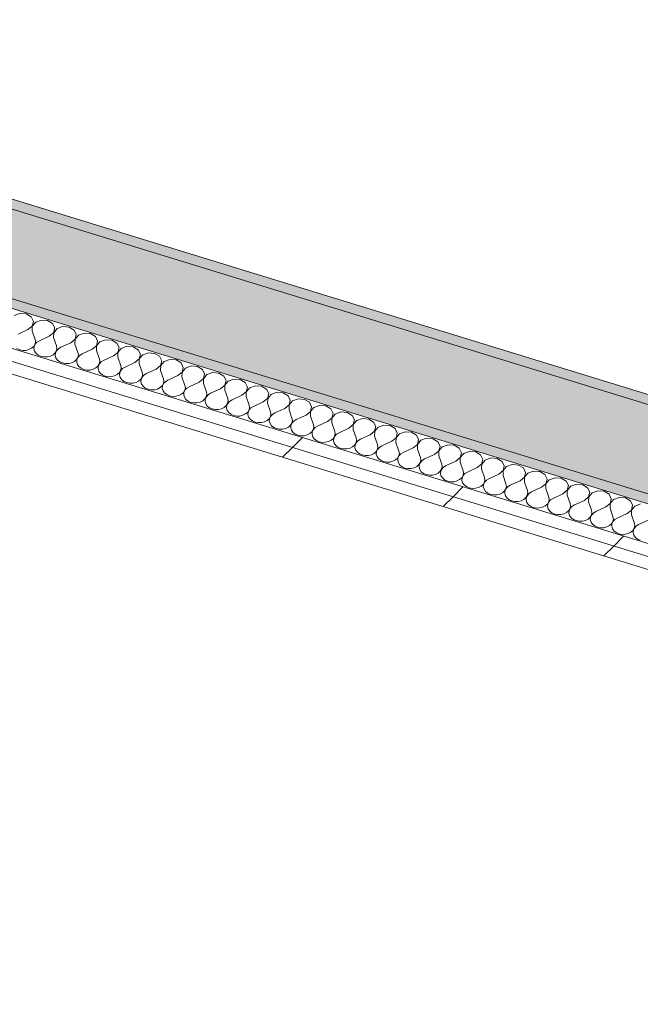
# Model space of a CAD drawing. Header units: millimetres. Extents: x -2220 to 52371, y -4077 to 6953.
# Tile 126 of 228: x 7419 to 7963, y 3310 to 4172. Entities that reach past the tile are written whole.
import ezdxf

# ---------------------------------------------------------------- set-up
doc = ezdxf.new("R2010")
doc.units = ezdxf.units.MM
doc.header["$MEASUREMENT"] = 0
doc.linetypes.add('Wipeout_Contour', pattern=[1000, 0, -1000])
doc.layers.add('12_FAÇ_Façana', color=7, linetype='Continuous')
doc.layers.add('Nuevo_08_E_Envans secs', color=7, linetype='Continuous')
for name, color, linetype, lineweight, true_color in [('12_FAÇ_Façana_Pluma_Nº__102', 7, 'Continuous', 5, 0xcccccc), ('12_FAÇ_Façana_Pluma_Nº__176', 7, 'Continuous', 15, 0x93a0c6), ('Nuevo_08_E_Envans secs_Pluma_Nº__102', 7, 'Continuous', 5, 0xcccccc), ('Nuevo_08_E_Envans secs_Pluma_Nº__177', 7, 'Continuous', 15, 0xf7e046)]:
    doc.layers.add(name, color=color, linetype=linetype, lineweight=lineweight, true_color=true_color)
doc.layers.add('12_FAÇ_Façana_Pluma_Nº__7', color=7, linetype='Continuous', lineweight=5)
doc.layers.add('Nuevo_08_E_Envans secs_Pluma_Nº__1', color=7, linetype='Continuous', lineweight=5)
pattern_1 = [(45, (0, 0), (-183.848, 183.848), [195, -65]), (45, (7e-14, 183.85), (-183.848, 183.848), [195, -65])]

# ---------------------------------------------------------------- blocks, each defined once
blk = doc.blocks.new('*X149')
at = {"layer": 'Nuevo_08_E_Envans secs_Pluma_Nº__102', "color": 254, "linetype": 'Continuous', "lineweight": 5, "true_color": 0xcccccc}
for p, q in [((7419.47, 3914.69), (7414.49, 3912.88)), ((7424.96, 3914.25), (7419.47, 3914.69)), ((7429.32, 3911.67), (7424.96, 3914.25)), ((7431.25, 3907.73), (7429.32, 3911.67)), ((7430.17, 3903.61), (7431.25, 3907.73)), ((7433.23, 3907.12), (7430.25, 3903.58)), ((7438.21, 3908.94), (7433.23, 3907.12)), ((7443.71, 3908.49), (7438.21, 3908.94)), ((7448.07, 3905.92), (7443.71, 3908.49)), ((7426.41, 3900.53), (7417.76, 3896.55)), ((7426.41, 3900.53), (7430.17, 3903.61)), ((7430.25, 3903.58), (7430.16, 3899.38)), ((7430.16, 3899.38), (7432.76, 3891.95)), ((7445.15, 3894.78), (7448.92, 3897.85)), ((7450, 3901.98), (7448.07, 3905.92)), ((7449, 3897.83), (7448.9, 3893.63)), ((7448.92, 3897.85), (7450, 3901.98)), ((7451.98, 3901.37), (7449, 3897.83)), ((7456.96, 3903.19), (7451.98, 3901.37)), ((7462.45, 3902.74), (7456.96, 3903.19)), ((7466.81, 3900.16), (7462.45, 3902.74)), ((7468.74, 3896.22), (7466.81, 3900.16)), ((7475.7, 3897.43), (7470.72, 3895.62)), ((7481.2, 3896.99), (7475.7, 3897.43)), ((7432.66, 3887.74), (7433.09, 3889.84)), ((7434.34, 3889.46), (7432.74, 3887.72)), ((7433.09, 3889.84), (7432.76, 3891.95)), ((7436.51, 3890.79), (7434.34, 3889.46)), ((7445.15, 3894.78), (7436.51, 3890.79)), ((7448.9, 3893.63), (7451.5, 3886.19)), ((7463.9, 3889.02), (7455.25, 3885.04)), ((7463.9, 3889.02), (7467.67, 3892.1)), ((7467.74, 3892.08), (7467.65, 3887.87)), ((7467.67, 3892.1), (7468.74, 3896.22)), ((7470.72, 3895.62), (7467.74, 3892.08)), ((7485.56, 3894.41), (7481.2, 3896.99)), ((7487.49, 3890.47), (7485.56, 3894.41)), ((7486.41, 3886.35), (7487.49, 3890.47)), ((7489.47, 3889.86), (7486.49, 3886.32)), ((7494.45, 3891.68), (7489.47, 3889.86)), ((7499.94, 3891.24), (7494.45, 3891.68)), ((7504.31, 3888.66), (7499.94, 3891.24)), ((7416.79, 3883.89), (7419.21, 3882.83)), ((7419.21, 3882.83), (7421.91, 3882.32)), ((7421.91, 3882.32), (7424.7, 3882.38)), ((7424.7, 3882.38), (7427.36, 3883.03)), ((7427.36, 3883.03), (7429.68, 3884.2)), ((7429.68, 3884.2), (7431.5, 3885.81)), ((7431.5, 3885.81), (7432.66, 3887.74)), ((7431.82, 3885.71), (7431.66, 3883.59)), ((7431.66, 3883.59), (7432.27, 3881.52)), ((7432.74, 3887.72), (7431.82, 3885.71)), ((7432.27, 3881.52), (7433.59, 3879.66)), ((7448.43, 3878.45), (7450.24, 3880.06)), ((7450.24, 3880.06), (7451.41, 3881.99)), ((7451.49, 3881.97), (7450.57, 3879.96)), ((7451.41, 3881.99), (7451.84, 3884.09)), ((7453.09, 3883.7), (7451.49, 3881.97)), ((7451.84, 3884.09), (7451.5, 3886.19)), ((7455.25, 3885.04), (7453.09, 3883.7)), ((7467.65, 3887.87), (7470.25, 3880.44)), ((7470.59, 3878.33), (7470.25, 3880.44)), ((7482.65, 3883.27), (7474, 3879.29)), ((7482.65, 3883.27), (7486.41, 3886.35)), ((7486.49, 3886.32), (7486.39, 3882.12)), ((7486.39, 3882.12), (7488.99, 3874.69)), ((7501.39, 3877.52), (7505.16, 3880.59)), ((7506.24, 3884.72), (7504.31, 3888.66)), ((7505.23, 3880.57), (7505.14, 3876.37)), ((7505.16, 3880.59), (7506.24, 3884.72)), ((7508.21, 3884.11), (7505.23, 3880.57)), ((7513.2, 3885.93), (7508.21, 3884.11)), ((7518.69, 3885.48), (7513.2, 3885.93)), ((7523.05, 3882.9), (7518.69, 3885.48)), ((7524.98, 3878.97), (7523.05, 3882.9)), ((7531.94, 3880.18), (7526.96, 3878.36)), ((7537.43, 3879.73), (7531.94, 3880.18)), ((7433.59, 3879.66), (7435.54, 3878.14)), ((7435.54, 3878.14), (7437.95, 3877.08)), ((7437.95, 3877.08), (7440.66, 3876.56)), ((7440.66, 3876.56), (7443.45, 3876.63)), ((7443.45, 3876.63), (7446.1, 3877.28)), ((7446.1, 3877.28), (7448.43, 3878.45)), ((7450.57, 3879.96), (7450.41, 3877.84)), ((7450.41, 3877.84), (7451.01, 3875.77)), ((7451.01, 3875.77), (7452.34, 3873.9)), ((7452.34, 3873.9), (7454.28, 3872.38)), ((7454.28, 3872.38), (7456.7, 3871.33)), ((7462.19, 3870.88), (7464.85, 3871.52)), ((7464.85, 3871.52), (7467.17, 3872.7)), ((7467.17, 3872.7), (7468.99, 3874.31)), ((7468.99, 3874.31), (7470.16, 3876.24)), ((7469.31, 3874.21), (7469.15, 3872.09)), ((7469.15, 3872.09), (7469.76, 3870.02)), ((7470.23, 3876.21), (7469.31, 3874.21)), ((7470.16, 3876.24), (7470.59, 3878.33)), ((7471.83, 3877.95), (7470.23, 3876.21)), ((7474, 3879.29), (7471.83, 3877.95)), ((7488.9, 3870.48), (7489.33, 3872.58)), ((7490.58, 3872.2), (7488.98, 3870.46)), ((7489.33, 3872.58), (7488.99, 3874.69)), ((7492.74, 3873.54), (7490.58, 3872.2)), ((7501.39, 3877.52), (7492.74, 3873.54)), ((7505.14, 3876.37), (7507.74, 3868.93)), ((7520.14, 3871.77), (7511.49, 3867.78)), ((7520.14, 3871.77), (7523.9, 3874.84)), ((7523.98, 3874.82), (7523.89, 3870.62)), ((7523.9, 3874.84), (7524.98, 3878.97)), ((7526.96, 3878.36), (7523.98, 3874.82)), ((7541.8, 3877.15), (7537.43, 3879.73)), ((7543.73, 3873.21), (7541.8, 3877.15)), ((7542.65, 3869.09), (7543.73, 3873.21)), ((7545.71, 3872.61), (7542.72, 3869.07)), ((7550.69, 3874.42), (7545.71, 3872.61)), ((7556.18, 3873.98), (7550.69, 3874.42)), ((7560.54, 3871.4), (7556.18, 3873.98)), ((7456.7, 3871.33), (7459.4, 3870.81)), ((7459.4, 3870.81), (7462.19, 3870.88)), ((7469.76, 3870.02), (7471.08, 3868.15)), ((7471.08, 3868.15), (7473.03, 3866.63)), ((7473.03, 3866.63), (7475.45, 3865.57)), ((7475.45, 3865.57), (7478.15, 3865.06)), ((7478.15, 3865.06), (7480.94, 3865.13)), ((7480.94, 3865.13), (7483.59, 3865.77)), ((7483.59, 3865.77), (7485.92, 3866.94)), ((7485.92, 3866.94), (7487.73, 3868.56)), ((7487.73, 3868.56), (7488.9, 3870.48)), ((7488.06, 3868.46), (7487.9, 3866.34)), ((7487.9, 3866.34), (7488.5, 3864.26)), ((7488.98, 3870.46), (7488.06, 3868.46)), ((7488.5, 3864.26), (7489.83, 3862.4)), ((7506.48, 3862.8), (7507.65, 3864.73)), ((7507.72, 3864.71), (7506.81, 3862.7)), ((7507.65, 3864.73), (7508.08, 3866.83)), ((7509.32, 3866.44), (7507.72, 3864.71)), ((7508.08, 3866.83), (7507.74, 3868.93)), ((7511.49, 3867.78), (7509.32, 3866.44)), ((7523.89, 3870.62), (7526.48, 3863.18)), ((7526.82, 3861.07), (7526.48, 3863.18)), ((7538.88, 3866.01), (7530.23, 3862.03)), ((7538.88, 3866.01), (7542.65, 3869.09)), ((7542.72, 3869.07), (7542.63, 3864.86)), ((7542.63, 3864.86), (7545.23, 3857.43)), ((7557.63, 3860.26), (7561.39, 3863.34)), ((7562.47, 3867.46), (7560.54, 3871.4)), ((7561.47, 3863.31), (7561.38, 3859.11)), ((7561.39, 3863.34), (7562.47, 3867.46)), ((7564.45, 3866.85), (7561.47, 3863.31)), ((7569.43, 3868.67), (7564.45, 3866.85)), ((7574.93, 3868.22), (7569.43, 3868.67)), ((7579.29, 3865.65), (7574.93, 3868.22)), ((7581.22, 3861.71), (7579.29, 3865.65)), ((7588.18, 3862.92), (7583.2, 3861.1)), ((7593.67, 3862.47), (7588.18, 3862.92)), ((7489.83, 3862.4), (7491.77, 3860.88)), ((7491.77, 3860.88), (7494.19, 3859.82)), ((7494.19, 3859.82), (7496.9, 3859.31)), ((7496.9, 3859.31), (7499.68, 3859.37)), ((7499.68, 3859.37), (7502.34, 3860.02)), ((7502.34, 3860.02), (7504.66, 3861.19)), ((7504.66, 3861.19), (7506.48, 3862.8)), ((7506.81, 3862.7), (7506.64, 3860.58)), ((7506.64, 3860.58), (7507.25, 3858.51)), ((7507.25, 3858.51), (7508.57, 3856.64)), ((7508.57, 3856.64), (7510.52, 3855.12)), ((7510.52, 3855.12), (7512.94, 3854.07)), ((7518.43, 3853.62), (7521.09, 3854.27)), ((7521.09, 3854.27), (7523.41, 3855.44)), ((7523.41, 3855.44), (7525.22, 3857.05)), ((7525.22, 3857.05), (7526.39, 3858.98)), ((7525.55, 3856.95), (7525.39, 3854.83)), ((7525.39, 3854.83), (7525.99, 3852.76)), ((7526.47, 3858.95), (7525.55, 3856.95)), ((7526.39, 3858.98), (7526.82, 3861.07)), ((7528.07, 3860.69), (7526.47, 3858.95)), ((7530.23, 3862.03), (7528.07, 3860.69)), ((7545.14, 3853.22), (7545.57, 3855.32)), ((7546.81, 3854.94), (7545.21, 3853.2)), ((7545.57, 3855.32), (7545.23, 3857.43)), ((7548.98, 3856.28), (7546.81, 3854.94)), ((7557.63, 3860.26), (7548.98, 3856.28)), ((7561.38, 3859.11), (7563.98, 3851.68)), ((7576.37, 3854.51), (7567.72, 3850.53)), ((7576.37, 3854.51), (7580.14, 3857.58)), ((7580.22, 3857.56), (7580.12, 3853.36)), ((7580.14, 3857.58), (7581.22, 3861.71)), ((7583.2, 3861.1), (7580.22, 3857.56)), ((7598.03, 3859.89), (7593.67, 3862.47)), ((7599.96, 3855.95), (7598.03, 3859.89)), ((7598.89, 3851.83), (7599.96, 3855.95)), ((7601.94, 3855.35), (7598.96, 3851.81)), ((7606.92, 3857.17), (7601.94, 3855.35)), ((7612.42, 3856.72), (7606.92, 3857.17)), ((7616.78, 3854.14), (7612.42, 3856.72)), ((7512.94, 3854.07), (7515.64, 3853.55)), ((7515.64, 3853.55), (7518.43, 3853.62)), ((7525.99, 3852.76), (7527.32, 3850.89)), ((7527.32, 3850.89), (7529.26, 3849.37)), ((7529.26, 3849.37), (7531.68, 3848.31)), ((7531.68, 3848.31), (7534.39, 3847.8)), ((7534.39, 3847.8), (7537.17, 3847.87)), ((7537.17, 3847.87), (7539.83, 3848.51)), ((7539.83, 3848.51), (7542.16, 3849.69)), ((7542.16, 3849.69), (7543.97, 3851.3)), ((7543.97, 3851.3), (7545.14, 3853.22)), ((7544.3, 3851.2), (7544.13, 3849.08)), ((7544.13, 3849.08), (7544.74, 3847.01)), ((7545.21, 3853.2), (7544.3, 3851.2)), ((7544.74, 3847.01), (7546.06, 3845.14)), ((7562.72, 3845.54), (7563.88, 3847.47)), ((7563.96, 3847.45), (7563.04, 3845.44)), ((7563.88, 3847.47), (7564.31, 3849.57)), ((7565.56, 3849.19), (7563.96, 3847.45)), ((7564.31, 3849.57), (7563.98, 3851.68)), ((7567.72, 3850.53), (7565.56, 3849.19)), ((7580.12, 3853.36), (7582.72, 3845.92)), ((7583.06, 3843.82), (7582.72, 3845.92)), ((7595.12, 3848.75), (7586.47, 3844.77)), ((7595.12, 3848.75), (7598.89, 3851.83)), ((7598.96, 3851.81), (7598.87, 3847.6)), ((7598.87, 3847.6), (7601.47, 3840.17)), ((7613.86, 3843), (7617.63, 3846.08)), ((7618.71, 3850.2), (7616.78, 3854.14)), ((7617.71, 3846.05), (7617.61, 3841.85)), ((7617.63, 3846.08), (7618.71, 3850.2)), ((7620.69, 3849.59), (7617.71, 3846.05)), ((7625.67, 3851.41), (7620.69, 3849.59)), ((7631.16, 3850.97), (7625.67, 3851.41)), ((7635.53, 3848.39), (7631.16, 3850.97)), ((7637.46, 3844.45), (7635.53, 3848.39)), ((7644.42, 3845.66), (7639.43, 3843.84)), ((7649.91, 3845.21), (7644.42, 3845.66)), ((7546.06, 3845.14), (7548.01, 3843.62)), ((7548.01, 3843.62), (7550.43, 3842.56)), ((7550.43, 3842.56), (7553.13, 3842.05)), ((7553.13, 3842.05), (7555.92, 3842.11)), ((7555.92, 3842.11), (7558.58, 3842.76)), ((7558.58, 3842.76), (7560.9, 3843.93)), ((7560.9, 3843.93), (7562.72, 3845.54)), ((7563.04, 3845.44), (7562.88, 3843.33)), ((7562.88, 3843.33), (7563.48, 3841.25)), ((7563.48, 3841.25), (7564.81, 3839.39)), ((7564.81, 3839.39), (7566.76, 3837.87)), ((7566.76, 3837.87), (7569.17, 3836.81)), ((7574.67, 3836.36), (7577.32, 3837.01)), ((7577.32, 3837.01), (7579.65, 3838.18)), ((7579.65, 3838.18), (7581.46, 3839.79)), ((7581.46, 3839.79), (7582.63, 3841.72)), ((7581.79, 3839.69), (7581.63, 3837.57)), ((7581.63, 3837.57), (7582.23, 3835.5)), ((7582.7, 3841.7), (7581.79, 3839.69)), ((7582.63, 3841.72), (7583.06, 3843.82)), ((7584.31, 3843.43), (7582.7, 3841.7)), ((7586.47, 3844.77), (7584.31, 3843.43)), ((7601.37, 3835.97), (7601.81, 3838.06)), ((7603.05, 3837.68), (7601.45, 3835.94)), ((7601.81, 3838.06), (7601.47, 3840.17)), ((7605.22, 3839.02), (7603.05, 3837.68)), ((7613.86, 3843), (7605.22, 3839.02)), ((7617.61, 3841.85), (7620.21, 3834.42)), ((7632.61, 3837.25), (7623.96, 3833.27)), ((7632.61, 3837.25), (7636.38, 3840.33)), ((7636.45, 3840.3), (7636.36, 3836.1)), ((7636.38, 3840.33), (7637.46, 3844.45)), ((7639.43, 3843.84), (7636.45, 3840.3)), ((7654.27, 3842.64), (7649.91, 3845.21)), ((7656.2, 3838.7), (7654.27, 3842.64)), ((7655.12, 3834.57), (7656.2, 3838.7)), ((7658.18, 3838.09), (7655.2, 3834.55)), ((7663.16, 3839.91), (7658.18, 3838.09)), ((7668.65, 3839.46), (7663.16, 3839.91)), ((7673.02, 3836.88), (7668.65, 3839.46)), ((7569.17, 3836.81), (7571.88, 3836.29)), ((7571.88, 3836.29), (7574.67, 3836.36)), ((7582.23, 3835.5), (7583.56, 3833.63)), ((7583.56, 3833.63), (7585.5, 3832.11)), ((7585.5, 3832.11), (7587.92, 3831.06)), ((7587.92, 3831.06), (7590.62, 3830.54)), ((7590.62, 3830.54), (7593.41, 3830.61)), ((7593.41, 3830.61), (7596.07, 3831.25)), ((7596.07, 3831.25), (7598.39, 3832.43)), ((7598.39, 3832.43), (7600.21, 3834.04)), ((7600.21, 3834.04), (7601.37, 3835.97)), ((7600.53, 3833.94), (7600.37, 3831.82)), ((7600.37, 3831.82), (7600.98, 3829.75)), ((7601.45, 3835.94), (7600.53, 3833.94)), ((7600.98, 3829.75), (7602.3, 3827.88)), ((7618.95, 3828.29), (7620.12, 3830.21)), ((7620.2, 3830.19), (7619.28, 3828.19)), ((7620.12, 3830.21), (7620.55, 3832.31)), ((7621.8, 3831.93), (7620.2, 3830.19)), ((7620.55, 3832.31), (7620.21, 3834.42)), ((7623.96, 3833.27), (7621.8, 3831.93)), ((7636.36, 3836.1), (7638.96, 3828.66)), ((7639.3, 3826.56), (7638.96, 3828.66)), ((7651.36, 3831.5), (7642.71, 3827.51)), ((7651.36, 3831.5), (7655.12, 3834.57)), ((7655.2, 3834.55), (7655.11, 3830.35)), ((7655.11, 3830.35), (7657.7, 3822.91)), ((7670.1, 3825.74), (7673.87, 3828.82)), ((7674.95, 3832.94), (7673.02, 3836.88)), ((7673.94, 3828.8), (7673.85, 3824.59)), ((7673.87, 3828.82), (7674.95, 3832.94)), ((7676.93, 3832.34), (7673.94, 3828.8)), ((7681.91, 3834.15), (7676.93, 3832.34)), ((7687.4, 3833.71), (7681.91, 3834.15)), ((7691.76, 3831.13), (7687.4, 3833.71)), ((7693.69, 3827.19), (7691.76, 3831.13)), ((7700.65, 3828.4), (7695.67, 3826.58)), ((7706.14, 3827.95), (7700.65, 3828.4)), ((7602.3, 3827.88), (7604.25, 3826.36)), ((7604.25, 3826.36), (7606.66, 3825.3)), ((7606.66, 3825.3), (7609.37, 3824.79)), ((7609.37, 3824.79), (7612.16, 3824.86)), ((7612.16, 3824.86), (7614.81, 3825.5)), ((7614.81, 3825.5), (7617.14, 3826.67)), ((7617.14, 3826.67), (7618.95, 3828.29)), ((7619.28, 3828.19), (7619.12, 3826.07)), ((7619.12, 3826.07), (7619.72, 3823.99)), ((7619.72, 3823.99), (7621.05, 3822.13)), ((7621.05, 3822.13), (7622.99, 3820.61)), ((7622.99, 3820.61), (7625.41, 3819.55)), ((7630.9, 3819.1), (7633.56, 3819.75)), ((7633.56, 3819.75), (7635.88, 3820.92)), ((7635.88, 3820.92), (7637.7, 3822.53)), ((7637.7, 3822.53), (7638.87, 3824.46)), ((7638.02, 3822.43), (7637.86, 3820.31)), ((7637.86, 3820.31), (7638.47, 3818.24)), ((7638.94, 3824.44), (7638.02, 3822.43)), ((7638.87, 3824.46), (7639.3, 3826.56)), ((7640.54, 3826.18), (7638.94, 3824.44)), ((7642.71, 3827.51), (7640.54, 3826.18)), ((7657.61, 3818.71), (7658.04, 3820.8)), ((7659.29, 3820.42), (7657.69, 3818.68)), ((7658.04, 3820.8), (7657.7, 3822.91)), ((7661.45, 3821.76), (7659.29, 3820.42)), ((7670.1, 3825.74), (7661.45, 3821.76)), ((7673.85, 3824.59), (7676.45, 3817.16)), ((7688.85, 3819.99), (7680.2, 3816.01)), ((7688.85, 3819.99), (7692.61, 3823.07)), ((7692.69, 3823.04), (7692.6, 3818.84)), ((7692.61, 3823.07), (7693.69, 3827.19)), ((7695.67, 3826.58), (7692.69, 3823.04)), ((7710.51, 3825.38), (7706.14, 3827.95)), ((7712.44, 3821.44), (7710.51, 3825.38)), ((7711.36, 3817.31), (7712.44, 3821.44)), ((7714.42, 3820.83), (7711.43, 3817.29)), ((7719.4, 3822.65), (7714.42, 3820.83)), ((7724.89, 3822.2), (7719.4, 3822.65)), ((7729.25, 3819.62), (7724.89, 3822.2)), ((7625.41, 3819.55), (7628.12, 3819.04)), ((7628.12, 3819.04), (7630.9, 3819.1)), ((7638.47, 3818.24), (7639.79, 3816.37)), ((7639.79, 3816.37), (7641.74, 3814.85)), ((7641.74, 3814.85), (7644.16, 3813.8)), ((7644.16, 3813.8), (7646.86, 3813.28)), ((7646.86, 3813.28), (7649.65, 3813.35)), ((7649.65, 3813.35), (7652.3, 3814)), ((7652.3, 3814), (7654.63, 3815.17)), ((7654.63, 3815.17), (7656.44, 3816.78)), ((7656.44, 3816.78), (7657.61, 3818.71)), ((7656.77, 3816.68), (7656.61, 3814.56)), ((7656.61, 3814.56), (7657.21, 3812.49)), ((7657.69, 3818.68), (7656.77, 3816.68)), ((7657.21, 3812.49), (7658.54, 3810.62)), ((7675.19, 3811.03), (7676.36, 3812.96)), ((7676.43, 3812.93), (7675.52, 3810.93)), ((7676.36, 3812.96), (7676.79, 3815.05)), ((7678.03, 3814.67), (7676.43, 3812.93)), ((7676.79, 3815.05), (7676.45, 3817.16)), ((7680.2, 3816.01), (7678.03, 3814.67)), ((7692.6, 3818.84), (7695.2, 3811.41)), ((7695.53, 3809.3), (7695.2, 3811.41)), ((7707.59, 3814.24), (7698.94, 3810.26)), ((7707.59, 3814.24), (7711.36, 3817.31)), ((7711.43, 3817.29), (7711.34, 3813.09)), ((7711.34, 3813.09), (7713.94, 3805.65)), ((7726.34, 3808.48), (7730.1, 3811.56)), ((7731.18, 3815.68), (7729.25, 3819.62)), ((7730.18, 3811.54), (7730.09, 3807.33)), ((7730.1, 3811.56), (7731.18, 3815.68)), ((7733.16, 3815.08), (7730.18, 3811.54)), ((7738.14, 3816.9), (7733.16, 3815.08)), ((7743.64, 3816.45), (7738.14, 3816.9)), ((7748, 3813.87), (7743.64, 3816.45)), ((7749.93, 3809.93), (7748, 3813.87)), ((7756.89, 3811.14), (7751.91, 3809.32)), ((7762.38, 3810.7), (7756.89, 3811.14)), ((7658.54, 3810.62), (7660.48, 3809.1)), ((7660.48, 3809.1), (7662.9, 3808.04)), ((7662.9, 3808.04), (7665.61, 3807.53)), ((7665.61, 3807.53), (7668.39, 3807.6)), ((7668.39, 3807.6), (7671.05, 3808.24)), ((7671.05, 3808.24), (7673.37, 3809.42)), ((7673.37, 3809.42), (7675.19, 3811.03)), ((7675.52, 3810.93), (7675.35, 3808.81)), ((7675.35, 3808.81), (7675.96, 3806.74)), ((7675.96, 3806.74), (7677.28, 3804.87)), ((7677.28, 3804.87), (7679.23, 3803.35)), ((7679.23, 3803.35), (7681.65, 3802.29)), ((7687.14, 3801.84), (7689.8, 3802.49)), ((7689.8, 3802.49), (7692.12, 3803.66)), ((7692.12, 3803.66), (7693.94, 3805.27)), ((7693.94, 3805.27), (7695.1, 3807.2)), ((7694.26, 3805.17), (7694.1, 3803.06)), ((7694.1, 3803.06), (7694.7, 3800.98)), ((7695.18, 3807.18), (7694.26, 3805.17)), ((7695.1, 3807.2), (7695.53, 3809.3)), ((7696.78, 3808.92), (7695.18, 3807.18)), ((7698.94, 3810.26), (7696.78, 3808.92)), ((7713.85, 3801.45), (7714.28, 3803.55)), ((7715.53, 3803.16), (7713.92, 3801.43)), ((7714.28, 3803.55), (7713.94, 3805.65)), ((7717.69, 3804.5), (7715.53, 3803.16)), ((7726.34, 3808.48), (7717.69, 3804.5)), ((7730.09, 3807.33), (7732.69, 3799.9)), ((7745.08, 3802.73), (7736.44, 3798.75)), ((7745.08, 3802.73), (7748.85, 3805.81)), ((7748.93, 3805.79), (7748.83, 3801.58)), ((7748.85, 3805.81), (7749.93, 3809.93)), ((7751.91, 3809.32), (7748.93, 3805.79)), ((7766.74, 3808.12), (7762.38, 3810.7)), ((7768.67, 3804.18), (7766.74, 3808.12)), ((7767.6, 3800.06), (7768.67, 3804.18)), ((7770.65, 3803.57), (7767.67, 3800.03)), ((7775.63, 3805.39), (7770.65, 3803.57)), ((7781.13, 3804.94), (7775.63, 3805.39)), ((7785.49, 3802.37), (7781.13, 3804.94)), ((7681.65, 3802.29), (7684.35, 3801.78)), ((7684.35, 3801.78), (7687.14, 3801.84)), ((7694.7, 3800.98), (7696.03, 3799.12)), ((7696.03, 3799.12), (7697.98, 3797.6)), ((7697.98, 3797.6), (7700.39, 3796.54)), ((7700.39, 3796.54), (7703.1, 3796.02)), ((7703.1, 3796.02), (7705.88, 3796.09)), ((7705.88, 3796.09), (7708.54, 3796.74)), ((7708.54, 3796.74), (7710.87, 3797.91)), ((7710.87, 3797.91), (7712.68, 3799.52)), ((7712.68, 3799.52), (7713.85, 3801.45)), ((7713.01, 3799.42), (7712.85, 3797.3)), ((7712.85, 3797.3), (7713.45, 3795.23)), ((7713.92, 3801.43), (7713.01, 3799.42)), ((7713.45, 3795.23), (7714.78, 3793.36)), ((7731.43, 3793.77), (7732.59, 3795.7)), ((7732.67, 3795.67), (7731.75, 3793.67)), ((7732.59, 3795.7), (7733.02, 3797.79)), ((7734.27, 3797.41), (7732.67, 3795.67)), ((7733.02, 3797.79), (7732.69, 3799.9)), ((7736.44, 3798.75), (7734.27, 3797.41)), ((7748.83, 3801.58), (7751.43, 3794.15)), ((7751.77, 3792.04), (7751.43, 3794.15)), ((7763.83, 3796.98), (7755.18, 3793)), ((7763.83, 3796.98), (7767.6, 3800.06)), ((7767.67, 3800.03), (7767.58, 3795.83)), ((7767.58, 3795.83), (7770.18, 3788.39)), ((7782.58, 3791.23), (7786.34, 3794.3)), ((7787.42, 3798.43), (7785.49, 3802.37)), ((7786.42, 3794.28), (7786.32, 3790.08)), ((7786.34, 3794.3), (7787.42, 3798.43)), ((7789.4, 3797.82), (7786.42, 3794.28)), ((7794.38, 3799.64), (7789.4, 3797.82)), ((7799.87, 3799.19), (7794.38, 3799.64)), ((7804.24, 3796.61), (7799.87, 3799.19)), ((7806.17, 3792.67), (7804.24, 3796.61)), ((7813.13, 3793.88), (7808.15, 3792.07)), ((7818.62, 3793.44), (7813.13, 3793.88)), ((7714.78, 3793.36), (7716.72, 3791.84)), ((7716.72, 3791.84), (7719.14, 3790.79)), ((7719.14, 3790.79), (7721.84, 3790.27)), ((7721.84, 3790.27), (7724.63, 3790.34)), ((7724.63, 3790.34), (7727.29, 3790.98)), ((7727.29, 3790.98), (7729.61, 3792.16)), ((7729.61, 3792.16), (7731.43, 3793.77)), ((7731.75, 3793.67), (7731.59, 3791.55)), ((7731.59, 3791.55), (7732.2, 3789.48)), ((7732.2, 3789.48), (7733.52, 3787.61)), ((7733.52, 3787.61), (7735.47, 3786.09)), ((7735.47, 3786.09), (7737.88, 3785.03)), ((7743.38, 3784.59), (7746.03, 3785.23)), ((7746.03, 3785.23), (7748.36, 3786.4)), ((7748.36, 3786.4), (7750.17, 3788.02)), ((7750.17, 3788.02), (7751.34, 3789.94)), ((7750.5, 3787.92), (7750.34, 3785.8)), ((7750.34, 3785.8), (7750.94, 3783.73)), ((7751.42, 3789.92), (7750.5, 3787.92)), ((7751.34, 3789.94), (7751.77, 3792.04)), ((7753.02, 3791.66), (7751.42, 3789.92)), ((7755.18, 3793), (7753.02, 3791.66)), ((7770.09, 3784.19), (7770.52, 3786.29)), ((7771.76, 3785.91), (7770.16, 3784.17)), ((7770.52, 3786.29), (7770.18, 3788.39)), ((7773.93, 3787.24), (7771.76, 3785.91)), ((7782.58, 3791.23), (7773.93, 3787.24)), ((7786.32, 3790.08), (7788.92, 3782.64)), ((7801.32, 3785.47), (7792.67, 3781.49)), ((7801.32, 3785.47), (7805.09, 3788.55)), ((7805.16, 3788.53), (7805.07, 3784.32)), ((7805.09, 3788.55), (7806.17, 3792.67)), ((7808.15, 3792.07), (7805.16, 3788.53)), ((7822.98, 3790.86), (7818.62, 3793.44)), ((7824.91, 3786.92), (7822.98, 3790.86)), ((7823.83, 3782.8), (7824.91, 3786.92)), ((7826.89, 3786.31), (7823.91, 3782.77)), ((7831.87, 3788.13), (7826.89, 3786.31)), ((7837.36, 3787.68), (7831.87, 3788.13)), ((7841.73, 3785.11), (7837.36, 3787.68)), ((7737.88, 3785.03), (7740.59, 3784.52)), ((7740.59, 3784.52), (7743.38, 3784.59)), ((7750.94, 3783.73), (7752.27, 3781.86)), ((7752.27, 3781.86), (7754.21, 3780.34)), ((7754.21, 3780.34), (7756.63, 3779.28)), ((7756.63, 3779.28), (7759.33, 3778.77)), ((7759.33, 3778.77), (7762.12, 3778.83)), ((7762.12, 3778.83), (7764.78, 3779.48)), ((7764.78, 3779.48), (7767.1, 3780.65)), ((7767.1, 3780.65), (7768.92, 3782.26)), ((7768.92, 3782.26), (7770.09, 3784.19)), ((7769.24, 3782.16), (7769.08, 3780.04)), ((7769.08, 3780.04), (7769.69, 3777.97)), ((7770.16, 3784.17), (7769.24, 3782.16)), ((7769.69, 3777.97), (7771.01, 3776.11)), ((7787.66, 3776.51), (7788.83, 3778.44)), ((7788.91, 3778.42), (7787.99, 3776.41)), ((7788.83, 3778.44), (7789.26, 3780.54)), ((7790.51, 3780.15), (7788.91, 3778.42)), ((7789.26, 3780.54), (7788.92, 3782.64)), ((7792.67, 3781.49), (7790.51, 3780.15)), ((7805.07, 3784.32), (7807.67, 3776.89)), ((7808.01, 3774.78), (7807.67, 3776.89)), ((7820.07, 3779.72), (7811.42, 3775.74)), ((7820.07, 3779.72), (7823.83, 3782.8)), ((7823.91, 3782.77), (7823.82, 3778.57)), ((7823.82, 3778.57), (7826.41, 3771.14)), ((7838.81, 3773.97), (7842.58, 3777.04)), ((7843.66, 3781.17), (7841.73, 3785.11)), ((7842.65, 3777.02), (7842.56, 3772.82)), ((7842.58, 3777.04), (7843.66, 3781.17)), ((7845.64, 3780.56), (7842.65, 3777.02)), ((7850.62, 3782.38), (7845.64, 3780.56)), ((7856.11, 3781.93), (7850.62, 3782.38)), ((7860.47, 3779.35), (7856.11, 3781.93)), ((7862.4, 3775.42), (7860.47, 3779.35)), ((7869.36, 3776.63), (7864.38, 3774.81)), ((7874.86, 3776.18), (7869.36, 3776.63)), ((7771.01, 3776.11), (7772.96, 3774.59)), ((7772.96, 3774.59), (7775.38, 3773.53)), ((7775.38, 3773.53), (7778.08, 3773.01)), ((7778.08, 3773.01), (7780.87, 3773.08)), ((7780.87, 3773.08), (7783.52, 3773.73)), ((7783.52, 3773.73), (7785.85, 3774.9)), ((7785.85, 3774.9), (7787.66, 3776.51)), ((7787.99, 3776.41), (7787.83, 3774.29)), ((7787.83, 3774.29), (7788.43, 3772.22)), ((7788.43, 3772.22), (7789.76, 3770.35)), ((7789.76, 3770.35), (7791.7, 3768.83)), ((7791.7, 3768.83), (7794.12, 3767.77)), ((7799.61, 3767.33), (7802.27, 3767.97)), ((7802.27, 3767.97), (7804.59, 3769.15)), ((7804.59, 3769.15), (7806.41, 3770.76)), ((7806.41, 3770.76), (7807.58, 3772.69)), ((7806.74, 3770.66), (7806.57, 3768.54)), ((7806.57, 3768.54), (7807.18, 3766.47)), ((7807.65, 3772.66), (7806.74, 3770.66)), ((7807.58, 3772.69), (7808.01, 3774.78)), ((7809.25, 3774.4), (7807.65, 3772.66)), ((7811.42, 3775.74), (7809.25, 3774.4)), ((7826.32, 3766.93), (7826.75, 3769.03)), ((7828, 3768.65), (7826.4, 3766.91)), ((7826.75, 3769.03), (7826.41, 3771.14)), ((7830.16, 3769.99), (7828, 3768.65)), ((7838.81, 3773.97), (7830.16, 3769.99)), ((7842.56, 3772.82), (7845.16, 3765.38)), ((7857.56, 3768.22), (7848.91, 3764.23)), ((7857.56, 3768.22), (7861.32, 3771.29)), ((7861.4, 3771.27), (7861.31, 3767.06)), ((7861.32, 3771.29), (7862.4, 3775.42)), ((7864.38, 3774.81), (7861.4, 3771.27)), ((7879.22, 3773.6), (7874.86, 3776.18)), ((7881.15, 3769.66), (7879.22, 3773.6)), ((7880.07, 3765.54), (7881.15, 3769.66)), ((7883.13, 3769.06), (7880.15, 3765.52)), ((7888.11, 3770.87), (7883.13, 3769.06)), ((7893.6, 3770.43), (7888.11, 3770.87)), ((7897.96, 3767.85), (7893.6, 3770.43)), ((7794.12, 3767.77), (7796.83, 3767.26)), ((7796.83, 3767.26), (7799.61, 3767.33)), ((7807.18, 3766.47), (7808.5, 3764.6)), ((7808.5, 3764.6), (7810.45, 3763.08)), ((7810.45, 3763.08), (7812.87, 3762.02)), ((7812.87, 3762.02), (7815.57, 3761.51)), ((7815.57, 3761.51), (7818.36, 3761.58)), ((7818.36, 3761.58), (7821.02, 3762.22)), ((7821.02, 3762.22), (7823.34, 3763.39)), ((7823.34, 3763.39), (7825.15, 3765)), ((7825.15, 3765), (7826.32, 3766.93)), ((7825.48, 3764.9), (7825.32, 3762.79)), ((7825.32, 3762.79), (7825.92, 3760.71)), ((7826.4, 3766.91), (7825.48, 3764.9)), ((7825.92, 3760.71), (7827.25, 3758.85)), ((7843.9, 3759.25), (7845.07, 3761.18)), ((7845.14, 3761.16), (7844.23, 3759.15)), ((7845.07, 3761.18), (7845.5, 3763.28)), ((7846.75, 3762.89), (7845.14, 3761.16)), ((7845.5, 3763.28), (7845.16, 3765.38)), ((7848.91, 3764.23), (7846.75, 3762.89)), ((7861.31, 3767.06), (7863.91, 3759.63)), ((7864.24, 3757.52), (7863.91, 3759.63)), ((7876.3, 3762.46), (7867.66, 3758.48)), ((7876.3, 3762.46), (7880.07, 3765.54)), ((7880.15, 3765.52), (7880.05, 3761.31)), ((7880.05, 3761.31), (7882.65, 3753.88)), ((7895.05, 3756.71), (7898.82, 3759.79)), ((7899.89, 3763.91), (7897.96, 3767.85)), ((7898.89, 3759.76), (7898.8, 3755.56)), ((7898.82, 3759.79), (7899.89, 3763.91)), ((7901.87, 3763.3), (7898.89, 3759.76)), ((7906.85, 3765.12), (7901.87, 3763.3)), ((7912.35, 3764.67), (7906.85, 3765.12)), ((7916.71, 3762.1), (7912.35, 3764.67)), ((7918.64, 3758.16), (7916.71, 3762.1)), ((7925.6, 3759.37), (7920.62, 3757.55)), ((7931.09, 3758.92), (7925.6, 3759.37)), ((7827.25, 3758.85), (7829.19, 3757.33)), ((7829.19, 3757.33), (7831.61, 3756.27)), ((7831.61, 3756.27), (7834.32, 3755.75)), ((7834.32, 3755.75), (7837.1, 3755.82)), ((7837.1, 3755.82), (7839.76, 3756.47)), ((7839.76, 3756.47), (7842.09, 3757.64)), ((7842.09, 3757.64), (7843.9, 3759.25)), ((7844.23, 3759.15), (7844.06, 3757.03)), ((7844.06, 3757.03), (7844.67, 3754.96)), ((7844.67, 3754.96), (7845.99, 3753.09)), ((7845.99, 3753.09), (7847.94, 3751.57)), ((7847.94, 3751.57), (7850.36, 3750.52)), ((7858.51, 3750.71), (7860.83, 3751.89)), ((7860.83, 3751.89), (7862.65, 3753.5)), ((7862.65, 3753.5), (7863.81, 3755.43)), ((7862.97, 3753.4), (7862.81, 3751.28)), ((7862.81, 3751.28), (7863.41, 3749.21)), ((7863.89, 3755.4), (7862.97, 3753.4)), ((7863.81, 3755.43), (7864.24, 3757.52)), ((7865.49, 3757.14), (7863.89, 3755.4)), ((7867.66, 3758.48), (7865.49, 3757.14)), ((7882.56, 3749.67), (7882.99, 3751.77)), ((7884.24, 3751.39), (7882.63, 3749.65)), ((7882.99, 3751.77), (7882.65, 3753.88)), ((7886.4, 3752.73), (7884.24, 3751.39)), ((7895.05, 3756.71), (7886.4, 3752.73)), ((7898.8, 3755.56), (7901.4, 3748.13)), ((7913.8, 3750.96), (7905.15, 3746.97)), ((7913.8, 3750.96), (7917.56, 3754.03)), ((7917.64, 3754.01), (7917.54, 3749.81)), ((7917.56, 3754.03), (7918.64, 3758.16)), ((7920.62, 3757.55), (7917.64, 3754.01)), ((7935.46, 3756.34), (7931.09, 3758.92)), ((7937.39, 3752.4), (7935.46, 3756.34)), ((7936.31, 3748.28), (7937.39, 3752.4)), ((7939.36, 3751.8), (7936.38, 3748.26)), ((7944.35, 3753.61), (7939.36, 3751.8)), ((7949.84, 3753.17), (7944.35, 3753.61)), ((7954.2, 3750.59), (7949.84, 3753.17)), ((7850.36, 3750.52), (7853.06, 3750)), ((7853.06, 3750), (7855.85, 3750.07)), ((7855.85, 3750.07), (7858.51, 3750.71)), ((7863.41, 3749.21), (7864.74, 3747.34)), ((7864.74, 3747.34), (7866.69, 3745.82)), ((7866.69, 3745.82), (7869.1, 3744.76)), ((7869.1, 3744.76), (7871.81, 3744.25)), ((7871.81, 3744.25), (7874.6, 3744.32)), ((7874.6, 3744.32), (7877.25, 3744.96)), ((7877.25, 3744.96), (7879.58, 3746.13)), ((7879.58, 3746.13), (7881.39, 3747.75)), ((7881.39, 3747.75), (7882.56, 3749.67)), ((7881.72, 3747.65), (7881.56, 3745.53)), ((7881.56, 3745.53), (7882.16, 3743.46)), ((7882.63, 3749.65), (7881.72, 3747.65)), ((7882.16, 3743.46), (7883.49, 3741.59)), ((7900.14, 3741.99), (7901.3, 3743.92)), ((7901.38, 3743.9), (7900.46, 3741.89)), ((7901.3, 3743.92), (7901.74, 3746.02)), ((7902.98, 3745.64), (7901.38, 3743.9)), ((7901.74, 3746.02), (7901.4, 3748.13)), ((7905.15, 3746.97), (7902.98, 3745.64)), ((7917.54, 3749.81), (7920.14, 3742.37)), ((7920.48, 3740.27), (7920.14, 3742.37)), ((7932.54, 3745.2), (7923.89, 3741.22)), ((7932.54, 3745.2), (7936.31, 3748.28)), ((7936.38, 3748.26), (7936.29, 3744.05)), ((7936.29, 3744.05), (7938.89, 3736.62)), ((7951.29, 3739.45), (7955.05, 3742.53)), ((7956.13, 3746.65), (7954.2, 3750.59)), ((7955.13, 3742.5), (7955.04, 3738.3)), ((7955.05, 3742.53), (7956.13, 3746.65)), ((7958.11, 3746.04), (7955.13, 3742.5)), ((7963.09, 3747.86), (7958.11, 3746.04)), ((7883.49, 3741.59), (7885.43, 3740.07)), ((7885.43, 3740.07), (7887.85, 3739.01)), ((7887.85, 3739.01), (7890.55, 3738.5)), ((7890.55, 3738.5), (7893.34, 3738.56)), ((7893.34, 3738.56), (7896, 3739.21)), ((7896, 3739.21), (7898.32, 3740.38)), ((7898.32, 3740.38), (7900.14, 3741.99)), ((7900.46, 3741.89), (7900.3, 3739.77)), ((7900.3, 3739.77), (7900.91, 3737.7)), ((7900.91, 3737.7), (7902.23, 3735.84)), ((7902.23, 3735.84), (7904.18, 3734.32)), ((7904.18, 3734.32), (7906.59, 3733.26)), ((7914.74, 3733.46), (7917.07, 3734.63)), ((7917.07, 3734.63), (7918.88, 3736.24)), ((7918.88, 3736.24), (7920.05, 3738.17)), ((7919.21, 3736.14), (7919.05, 3734.02)), ((7919.05, 3734.02), (7919.65, 3731.95)), ((7920.13, 3738.15), (7919.21, 3736.14)), ((7920.05, 3738.17), (7920.48, 3740.27)), ((7921.73, 3739.88), (7920.13, 3738.15)), ((7923.89, 3741.22), (7921.73, 3739.88)), ((7938.8, 3732.42), (7939.23, 3734.51)), ((7940.47, 3734.13), (7938.87, 3732.39)), ((7939.23, 3734.51), (7938.89, 3736.62)), ((7942.64, 3735.47), (7940.47, 3734.13)), ((7951.29, 3739.45), (7942.64, 3735.47)), ((7955.04, 3738.3), (7957.63, 3730.87)), ((7970.03, 3733.7), (7961.38, 3729.72)), ((7906.59, 3733.26), (7909.3, 3732.74)), ((7909.3, 3732.74), (7912.09, 3732.81)), ((7912.09, 3732.81), (7914.74, 3733.46)), ((7919.65, 3731.95), (7920.98, 3730.08)), ((7920.98, 3730.08), (7922.92, 3728.56)), ((7922.92, 3728.56), (7925.34, 3727.51)), ((7925.34, 3727.51), (7928.05, 3726.99)), ((7928.05, 3726.99), (7930.83, 3727.06)), ((7930.83, 3727.06), (7933.49, 3727.7)), ((7933.49, 3727.7), (7935.81, 3728.88)), ((7935.81, 3728.88), (7937.63, 3730.49)), ((7937.63, 3730.49), (7938.8, 3732.42)), ((7937.95, 3730.39), (7937.79, 3728.27)), ((7937.79, 3728.27), (7938.4, 3726.2)), ((7938.87, 3732.39), (7937.95, 3730.39)), ((7938.4, 3726.2), (7939.72, 3724.33)), ((7956.37, 3724.74), (7957.54, 3726.66)), ((7957.62, 3726.64), (7956.7, 3724.64)), ((7957.54, 3726.66), (7957.97, 3728.76)), ((7959.22, 3728.38), (7957.62, 3726.64)), ((7957.97, 3728.76), (7957.63, 3730.87)), ((7961.38, 3729.72), (7959.22, 3728.38)), ((7939.72, 3724.33), (7941.67, 3722.81)), ((7941.67, 3722.81), (7944.09, 3721.75)), ((7944.09, 3721.75), (7946.79, 3721.24)), ((7946.79, 3721.24), (7949.58, 3721.31)), ((7949.58, 3721.31), (7952.24, 3721.95)), ((7952.24, 3721.95), (7954.56, 3723.12)), ((7954.56, 3723.12), (7956.37, 3724.74)), ((7956.7, 3724.64), (7956.54, 3722.52)), ((7956.54, 3722.52), (7957.14, 3720.44)), ((7957.14, 3720.44), (7958.47, 3718.58)), ((7958.47, 3718.58), (7960.41, 3717.06)), ((7960.41, 3717.06), (7962.83, 3716))]:
    blk.add_line(p, q, dxfattribs=at)
blk = doc.blocks.new('Elem Sección_114_1')
at = {"layer": 'Nuevo_08_E_Envans secs', "lineweight": 0}
blk.add_blockref('*X149', (0, 0), dxfattribs=at)
at = {"color": 254, "linetype": 'Wipeout_Contour', "lineweight": 0, "ltscale": 48500.573799}
blk.add_wipeout([(4039.85, 4907.76), (4052.65, 4903.84), (9215.46, 3319.43), (9228.25, 3315.5), (9233.41, 3325.24), (4045.01, 4917.5)], dxfattribs=at).dxf.layer = 'Nuevo_08_E_Envans secs'
at = {"layer": 'Nuevo_08_E_Envans secs_Pluma_Nº__177', "linetype": 'Continuous', "lineweight": 15, "true_color": 0xf7e046}
h = blk.add_hatch(dxfattribs=at)
h.set_pattern_fill('Panellat_HPL_0001', color=53, style=0, pattern_type=2)
h.set_pattern_definition(pattern_1)
h.paths.add_polyline_path([(4039.85, 4907.76), (4052.65, 4903.84), (9215.46, 3319.43), (9228.25, 3315.5), (9233.41, 3325.24), (4045.01, 4917.5)])
at = {"color": 254, "linetype": 'Wipeout_Contour', "lineweight": 0, "ltscale": 32294.627447}
blk.add_wipeout([(4047.48, 4894.1), (9210.3, 3309.69), (9215.46, 3319.43), (4052.65, 4903.84)], dxfattribs=at).dxf.layer = 'Nuevo_08_E_Envans secs'
at = {"layer": 'Nuevo_08_E_Envans secs_Pluma_Nº__177', "linetype": 'Continuous', "lineweight": 15, "true_color": 0xf7e046}
h = blk.add_hatch(dxfattribs=at)
h.set_pattern_fill('Panellat_HPL_0001', color=53, style=0, pattern_type=2)
h.set_pattern_definition(pattern_1)
h.paths.add_polyline_path([(4047.48, 4894.1), (9210.3, 3309.69), (9215.46, 3319.43), (4052.65, 4903.84)])
at = {"layer": 'Nuevo_08_E_Envans secs_Pluma_Nº__1', "color": 7, "linetype": 'Continuous', "lineweight": 5}
for p, q in [((4045.01, 4917.5), (9233.41, 3325.24)), ((4052.65, 4903.84), (9215.46, 3319.43)), ((4060.28, 4890.17), (9197.5, 3313.62))]:
    blk.add_line(p, q, dxfattribs=at)
blk = doc.blocks.new('Elem Sección_128_1')
at = {"layer": '12_FAÇ_Façana_Pluma_Nº__102', "linetype": 'Continuous', "lineweight": 0, "true_color": 0xe5e5e5}
blk.add_hatch(color=254, dxfattribs=at).paths.add_polyline_path([(9291.65, 3350.92), (9327.38, 3418.35), (4101.58, 5022.08), (4062.22, 5034.16), (4026.48, 4966.74)])
at = {"layer": '12_FAÇ_Façana_Pluma_Nº__176', "linetype": 'Continuous', "lineweight": 0, "true_color": 0x495063}
for points in [[(4105.55, 5029.57), (4101.58, 5022.08), (9327.38, 3418.35), (9331.35, 3425.84)], [(4022.51, 4959.25), (9287.68, 3343.43), (9291.65, 3350.92), (4026.48, 4966.74)]]:
    blk.add_hatch(color=251, dxfattribs=at).paths.add_polyline_path(points)
at = {"layer": '12_FAÇ_Façana_Pluma_Nº__7', "color": 7, "linetype": 'Continuous', "lineweight": 5}
for p, q in [((4101.58, 5022.08), (9327.38, 3418.35)), ((4115.39, 5026.55), (9331.35, 3425.84)), ((4026.48, 4966.74), (9291.65, 3350.92)), ((4022.51, 4959.25), (9287.68, 3343.43))]:
    blk.add_line(p, q, dxfattribs=at)

msp = doc.modelspace()

# ---------------------------------------------------------------- block references
at = {"layer": 'Nuevo_08_E_Envans secs', "lineweight": 0}
msp.add_blockref('Elem Sección_114_1', (0, 0), dxfattribs=at)

# ---------------------------------------------------------------- next in the draw order: block references
at = {"layer": '12_FAÇ_Façana', "lineweight": 0}
msp.add_blockref('Elem Sección_128_1', (0, 0), dxfattribs=at)

doc.saveas('drawing.dxf')
